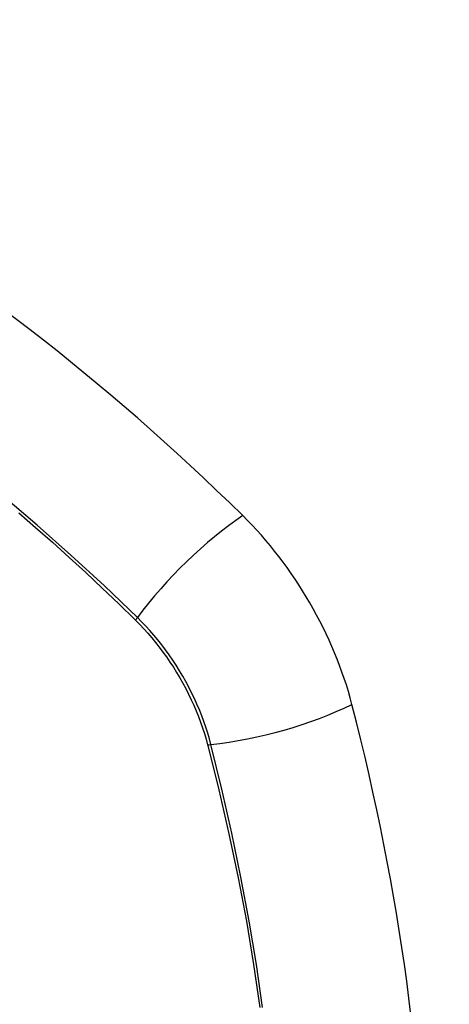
# Model space of a CAD drawing. Header units: inches. Extents: x 481 to 566.6, y 187.4 to 263.9.
# Tile 123 of 132: x 554.36 to 554.663, y 213.916 to 214.611. Entities that reach past the tile are written whole.
import ezdxf

# ---------------------------------------------------------------- set-up
doc = ezdxf.new("R2010")
doc.units = ezdxf.units.IN
doc.header["$MEASUREMENT"] = 0
doc.layers.add('Visible Edges(ANSI)', color=7, linetype='Continuous', lineweight=25)
doc.layers.add('Visible Tangent Edges(ANSI)', color=7, linetype='Continuous', lineweight=25)

msp = doc.modelspace()

# ---------------------------------------------------------------- linework, layer by layer
at = {"layer": 'Visible Edges(ANSI)'}
for centre, major_axis, start_param, end_param in [((554.21429, 213.435), (-0.64961, 1.12515), 5.161526, 5.834048), ((554.47608, 214.14869), (0.08858, -0.15343), 1.121659, 2.019933), ((553.72711, 214.27882), (-0.64961, 1.12515), 3.59073, 4.263252)]:
    msp.add_ellipse(centre, major_axis=major_axis, ratio=0.57735, start_param=start_param, end_param=end_param, dxfattribs=at)
at = {"layer": 'Visible Tangent Edges(ANSI)'}
for p, q in [((554.44155, 214.18786), (554.44188, 214.18753)), ((554.49262, 214.09965), (554.49274, 214.0992))]:
    msp.add_line(p, q, dxfattribs=at)
at = {"layer": 'Visible Tangent Edges(ANSI)', "flags": 128}
for points in [[(554.44313, 214.18946), (554.41984, 214.21182), (554.3963, 214.23358), (554.37254, 214.25473), (554.34857, 214.27523)], [(554.35944, 214.2634), (554.37133, 214.25308), (554.38318, 214.24259), (554.39498, 214.23194), (554.40671, 214.22114), (554.41839, 214.2102), (554.42994, 214.19916), (554.44155, 214.18786)], [(554.44188, 214.18753), (554.44478, 214.1846), (554.44763, 214.18157), (554.45043, 214.17845), (554.45319, 214.17524), (554.45589, 214.17194), (554.45853, 214.16857), (554.46111, 214.16512), (554.46363, 214.1616), (554.46608, 214.15801), (554.46845, 214.15436), (554.47076, 214.15066), (554.47298, 214.1469), (554.47512, 214.14309), (554.47718, 214.13925), (554.47915, 214.13536), (554.48103, 214.13145), (554.48283, 214.12751), (554.48452, 214.12355), (554.48613, 214.11958), (554.48763, 214.11559), (554.48903, 214.1116), (554.49033, 214.10761), (554.49153, 214.10363), (554.49262, 214.09965)], [(554.49492, 214.09977), (554.49384, 214.10382), (554.49265, 214.10789), (554.49135, 214.11197), (554.48994, 214.11605), (554.48843, 214.12013), (554.48681, 214.1242), (554.48508, 214.12825), (554.48326, 214.13228), (554.48135, 214.13629), (554.47933, 214.14026), (554.47723, 214.1442), (554.47504, 214.14809), (554.47277, 214.15193), (554.47041, 214.15572), (554.46797, 214.15945), (554.46546, 214.16311), (554.46288, 214.1667), (554.46023, 214.17022), (554.45752, 214.17366), (554.45474, 214.17701), (554.45192, 214.18027), (554.44903, 214.18343), (554.44611, 214.1865), (554.44313, 214.18946)], [(554.49274, 214.0992), (554.50051, 214.06794), (554.50763, 214.03682), (554.5141, 214.00585), (554.5199, 213.97506), (554.52504, 213.94447), (554.52951, 213.91412)], [(554.53136, 213.91417), (554.52695, 213.9446), (554.52186, 213.97527), (554.51611, 214.00614), (554.5097, 214.0372), (554.50264, 214.06841), (554.49492, 214.09977)]]:
    msp.add_lwpolyline(points, dxfattribs=at)
at = {"layer": 'Visible Tangent Edges(ANSI)'}
for centre, major_axis, ratio, start_param, end_param in [((554.10855, 213.9365), (-0.17318, 0.29996), 0.57735, 5.05527, 10.652693), ((554.50166, 214.19364), (-0.08271, -0.08432), 0.354513, 4.18549, 5.093849), ((554.44801, 214.18981), (-0.00686, -0.00706), 0.356312, 5.09202, 5.355727), ((554.5278, 214.14837), (-0.11437, -0.02947), 0.354513, 1.189336, 2.097696), ((554.49766, 214.10382), (-0.00954, -0.00241), 0.356312, 0.927458, 1.191165)]:
    msp.add_ellipse(centre, major_axis=major_axis, ratio=ratio, start_param=start_param, end_param=end_param, dxfattribs=at)
msp.add_ellipse((554.10915, 213.93684), major_axis=(0.17111, -0.29637), ratio=0.57735, dxfattribs=at)

doc.saveas('drawing.dxf')
